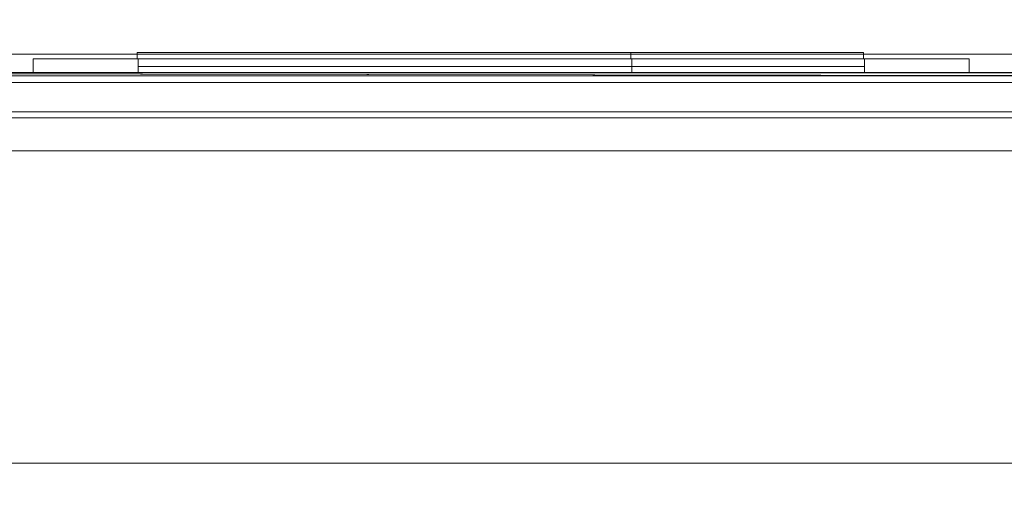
# Model space of a CAD drawing. Header units: inches. Extents: x 813 to 1305, y 19 to 194.
# Tile 209 of 256: x 1135.46 to 1141.77, y 104.09 to 107.07. Entities that reach past the tile are written whole.
import ezdxf

# ---------------------------------------------------------------- set-up
doc = ezdxf.new("R2010")
doc.units = ezdxf.units.IN
doc.header["$MEASUREMENT"] = 0
for name, color, linetype, true_color in [('CET color Grey2', 7, 'Continuous', 0x060606), ('CET color Grey98', 7, 'Continuous', 0xfafafa), ('CET color NavajoWhite4', 7, 'Continuous', 0x81775f)]:
    doc.layers.add(name, color=color, linetype=linetype, true_color=true_color)
doc.layers.add('CET Default', color=7, linetype='Continuous')

# ---------------------------------------------------------------- blocks, each defined once
blk = doc.blocks.new('*C217')
at = {"layer": 'CET color Grey98', "linetype": 'Continuous', "lineweight": 0}
for points, invisible_edges in [([(0.1181, -0.1181, 29), (84, 0, 28.8819), (0, 0, 28.8819), (0.1181, -0.1181, 29)], 9), ([(0, 0, 28.8819), (84, 0, 28.8819), (84, 0, 27.8681), (0, 0, 28.8819)], 4), ([(0, 0, 28.8819), (84, 0, 27.8681), (0, 0, 27.8681), (0, 0, 28.8819)], 9), ([(0, 0, 27.8681), (84, 0, 27.8681), (83.8819, -0.1181, 27.75), (0, 0, 27.8681)], 4), ([(0, 0, 27.8681), (83.8819, -0.1181, 27.75), (0.1181, -0.1181, 27.75), (0, 0, 27.8681)], 9), ([(0.1181, -0.1181, 29), (83.8819, -0.1181, 29), (84, 0, 28.8819), (0.1181, -0.1181, 29)], 4), ([(0.1181, -23.913, 29), (83.8819, -23.913, 29), (83.8819, -0.1181, 29), (0.1181, -23.913, 29)], 4), ([(0.1181, -23.913, 29), (83.8819, -0.1181, 29), (0.1181, -0.1181, 29), (0.1181, -23.913, 29)], 9), ([(0.1181, -0.1181, 27.75), (83.8819, -0.1181, 27.75), (83.8819, -0.1181, 29), (0.1181, -0.1181, 27.75)], 4), ([(0.1181, -0.1181, 27.75), (83.8819, -0.1181, 29), (0.1181, -0.1181, 29), (0.1181, -0.1181, 27.75)], 9)]:
    blk.add_3dface(points, dxfattribs=dict(at, invisible_edges=invisible_edges))
at = {"layer": 'CET color NavajoWhite4', "linetype": 'Continuous', "lineweight": 0}
for points, invisible_edges in [([(0.1181, -23.913, 27.75), (83.8819, -0.1181, 27.75), (83.8819, -23.913, 27.75), (0.1181, -23.913, 27.75)], 9), ([(0.1181, -23.913, 27.75), (0.1181, -0.1181, 27.75), (83.8819, -0.1181, 27.75), (0.1181, -23.913, 27.75)], 4)]:
    blk.add_3dface(points, dxfattribs=dict(at, invisible_edges=invisible_edges))
blk = doc.blocks.new('*C213')
at = {"layer": 'CET Default', "linetype": 'Continuous', "lineweight": 0, "rotation": 179.9999999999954}
blk.add_blockref('*C217', (415.7222, 919.8549), dxfattribs=at)
blk = doc.blocks.new('*C268')
at = {"layer": 'CET color Grey2', "linetype": 'Continuous', "lineweight": 0}
for points, invisible_edges in [([(40, 2.5, 32.1525), (2, 2.5, 32.1525), (2, 2.5, 34.0275), (40, 2.5, 32.1525)], 4), ([(40, 2.5, 32.1525), (2, 2.5, 34.0275), (40, 2.5, 34.0275), (40, 2.5, 32.1525)], 9), ([(2, 2.5, 32.1525), (40, 2.5, 32.1525), (40, 0.5, 32.1525), (2, 2.5, 32.1525)], 4), ([(2, 2.5, 32.1525), (40, 0.5, 32.1525), (2, 0.5, 32.1525), (2, 2.5, 32.1525)], 9), ([(2, 0.5, 34.0275), (40, 0.5, 34.0275), (40, 2.5, 34.0275), (2, 0.5, 34.0275)], 4), ([(2, 0.5, 34.0275), (40, 2.5, 34.0275), (2, 2.5, 34.0275), (2, 0.5, 34.0275)], 9), ([(40, 2.5, 48.4213), (2, 2.5, 48.4213), (2, 2.5, 49.4213), (40, 2.5, 48.4213)], 4), ([(40, 2.5, 48.4213), (2, 2.5, 49.4213), (40, 2.5, 49.4213), (40, 2.5, 48.4213)], 9), ([(2, 2.5, 48.4213), (40, 2.5, 48.4213), (40, 0.5, 48.4213), (2, 2.5, 48.4213)], 4), ([(2, 2.5, 48.4213), (40, 0.5, 48.4213), (2, 0.5, 48.4213), (2, 2.5, 48.4213)], 9), ([(2, 0.5, 49.4213), (40, 0.5, 49.4213), (40, 2.5, 49.4213), (2, 0.5, 49.4213)], 4), ([(2, 0.5, 49.4213), (40, 2.5, 49.4213), (2, 2.5, 49.4213), (2, 0.5, 49.4213)], 9), ([(40, 2.5, 8.59), (2, 2.5, 8.59), (2, 2.5, 9.59), (40, 2.5, 8.59)], 4), ([(40, 2.5, 8.59), (2, 2.5, 9.59), (40, 2.5, 9.59), (40, 2.5, 8.59)], 9), ([(2, 2.5, 8.59), (40, 2.5, 8.59), (40, 0.5, 8.59), (2, 2.5, 8.59)], 4), ([(2, 2.5, 8.59), (40, 0.5, 8.59), (2, 0.5, 8.59), (2, 2.5, 8.59)], 9), ([(2, 0.5, 9.59), (40, 0.5, 9.59), (40, 2.5, 9.59), (2, 0.5, 9.59)], 4), ([(2, 0.5, 9.59), (40, 2.5, 9.59), (2, 2.5, 9.59), (2, 0.5, 9.59)], 9), ([(40, 2.5, 0.5), (2, 2.5, 0.5), (2, 2.5, 1.5), (40, 2.5, 0.5)], 4), ([(40, 2.5, 0.5), (2, 2.5, 1.5), (40, 2.5, 1.5), (40, 2.5, 0.5)], 9), ([(2, 2.5, 0.5), (40, 2.5, 0.5), (40, 0.5, 0.5), (2, 2.5, 0.5)], 4), ([(2, 2.5, 0.5), (40, 0.5, 0.5), (2, 0.5, 0.5), (2, 2.5, 0.5)], 9), ([(2, 0.5, 1.5), (40, 0.5, 1.5), (40, 2.5, 1.5), (2, 0.5, 1.5)], 4), ([(2, 0.5, 1.5), (40, 2.5, 1.5), (2, 2.5, 1.5), (2, 0.5, 1.5)], 9), ([(2, 0.5, 32.1525), (40, 0.5, 32.1525), (40, 0.5, 34.0275), (2, 0.5, 32.1525)], 4), ([(2, 0.5, 32.1525), (40, 0.5, 34.0275), (2, 0.5, 34.0275), (2, 0.5, 32.1525)], 9), ([(2, 0.5, 48.4213), (40, 0.5, 48.4213), (40, 0.5, 49.4213), (2, 0.5, 48.4213)], 4), ([(2, 0.5, 48.4213), (40, 0.5, 49.4213), (2, 0.5, 49.4213), (2, 0.5, 48.4213)], 9), ([(2, 0.5, 8.59), (40, 0.5, 8.59), (40, 0.5, 9.59), (2, 0.5, 8.59)], 4), ([(2, 0.5, 8.59), (40, 0.5, 9.59), (2, 0.5, 9.59), (2, 0.5, 8.59)], 9), ([(2, 0.5, 0.5), (40, 0.5, 0.5), (40, 0.5, 1.5), (2, 0.5, 0.5)], 4), ([(2, 0.5, 0.5), (40, 0.5, 1.5), (2, 0.5, 1.5), (2, 0.5, 0.5)], 9)]:
    blk.add_3dface(points, dxfattribs=dict(at, invisible_edges=invisible_edges))
at = {"layer": 'CET color Grey98', "linetype": 'Continuous', "lineweight": 0}
for points, invisible_edges in [([(5.78, 3.09, 5.5455), (5.78, 3.09, 5.0305), (5.11, 3.09, 2.5955), (5.78, 3.09, 5.5455)], 15), ([(5.78, 3.09, 7.5455), (5.78, 3.09, 5.5455), (5.11, 3.09, 2.5955), (5.78, 3.09, 7.5455)], 6), ([(5.78, 3.09, 7.5455), (5.11, 3.09, 2.5955), (5.11, 3.09, 8.2155), (5.78, 3.09, 7.5455)], 13), ([(10.43, 3.09, 7.5455), (5.78, 3.09, 7.5455), (5.11, 3.09, 8.2155), (10.43, 3.09, 7.5455)], 6), ([(10.43, 3.09, 7.5455), (5.11, 3.09, 8.2155), (11.1, 3.09, 8.2155), (10.43, 3.09, 7.5455)], 13), ([(8.94, 3.09, 3.3705), (11.1, 3.09, 2.5955), (5.11, 3.09, 2.5955), (8.94, 3.09, 3.3705)], 13), ([(5.78, 3.09, 3.3705), (8.94, 3.09, 3.3705), (5.11, 3.09, 2.5955), (5.78, 3.09, 3.3705)], 6), ([(5.78, 3.09, 3.3705), (5.11, 3.09, 2.5955), (5.78, 3.09, 5.0305), (5.78, 3.09, 3.3705)], 11), ([(5.11, 3.09, 2.5955), (11.1, 3.09, 2.5955), (5.11, 3, 2.5955), (5.11, 3.09, 2.5955)], 2), ([(11.1, 3.09, 2.5955), (11.1, 3, 2.5955), (5.11, 3, 2.5955), (11.1, 3.09, 2.5955)], 4), ([(5.11, 3.09, 8.2155), (5.11, 3.09, 2.5955), (5.11, 3, 8.2155), (5.11, 3.09, 8.2155)], 2), ([(5.11, 3.09, 2.5955), (5.11, 3, 2.5955), (5.11, 3, 8.2155), (5.11, 3.09, 2.5955)], 4), ([(11.1, 3.09, 8.2155), (5.11, 3.09, 8.2155), (11.1, 3, 8.2155), (11.1, 3.09, 8.2155)], 2), ([(5.11, 3.09, 8.2155), (5.11, 3, 8.2155), (11.1, 3, 8.2155), (5.11, 3.09, 8.2155)], 4), ([(10.425, 3.09, 5.5505), (5.775, 3.09, 5.5505), (5.775, 3.1294, 5.5505), (10.425, 3.09, 5.5505)], 4), ([(10.425, 3.09, 5.5505), (5.775, 3.1294, 5.5505), (10.425, 3.1294, 5.5505), (10.425, 3.09, 5.5505)], 9), ([(10.425, 3.1294, 7.5505), (5.775, 3.1294, 7.5505), (5.775, 3.09, 7.5505), (10.425, 3.1294, 7.5505)], 4), ([(10.425, 3.1294, 7.5505), (5.775, 3.09, 7.5505), (10.425, 3.09, 7.5505), (10.425, 3.1294, 7.5505)], 9), ([(10.425, 3.1294, 5.5505), (5.775, 3.1294, 5.5505), (5.775, 3.1294, 7.5505), (10.425, 3.1294, 5.5505)], 4), ([(10.425, 3.1294, 5.5505), (5.775, 3.1294, 7.5505), (10.425, 3.1294, 7.5505), (10.425, 3.1294, 5.5505)], 9), ([(5.775, 3.1294, 5.5505), (5.775, 3.09, 5.5505), (5.775, 3.09, 7.5505), (5.775, 3.1294, 5.5505)], 4), ([(5.775, 3.1294, 5.5505), (5.775, 3.09, 7.5505), (5.775, 3.1294, 7.5505), (5.775, 3.1294, 5.5505)], 9), ([(5.775, 3.09, 5.0305), (5.775, 3.1294, 5.0305), (5.775, 3.1294, 3.3705), (5.775, 3.09, 5.0305)], 4), ([(5.775, 3.09, 5.0305), (5.775, 3.1294, 3.3705), (5.775, 3.09, 3.3705), (5.775, 3.09, 5.0305)], 9), ([(5.775, 3.09, 5.0305), (8.935, 3.09, 5.0305), (8.935, 3.1294, 5.0305), (5.775, 3.09, 5.0305)], 4), ([(5.775, 3.09, 5.0305), (8.935, 3.1294, 5.0305), (5.775, 3.1294, 5.0305), (5.775, 3.09, 5.0305)], 9), ([(5.775, 3.1294, 3.3705), (8.935, 3.1294, 3.3705), (8.935, 3.09, 3.3705), (5.775, 3.1294, 3.3705)], 4), ([(5.775, 3.1294, 3.3705), (8.935, 3.09, 3.3705), (5.775, 3.09, 3.3705), (5.775, 3.1294, 3.3705)], 9), ([(5.775, 3.1294, 5.0305), (8.935, 3.1294, 5.0305), (8.935, 3.1294, 3.3705), (5.775, 3.1294, 5.0305)], 4), ([(5.775, 3.1294, 5.0305), (8.935, 3.1294, 3.3705), (5.775, 3.1294, 3.3705), (5.775, 3.1294, 5.0305)], 9), ([(5.775, 3.09, 5.5505), (10.425, 3.09, 5.5505), (10.425, 3.09, 7.5505), (5.775, 3.09, 5.5505)], 4), ([(5.775, 3.09, 5.5505), (10.425, 3.09, 7.5505), (5.775, 3.09, 7.5505), (5.775, 3.09, 5.5505)], 9), ([(8.935, 3.09, 5.0305), (5.775, 3.09, 5.0305), (5.775, 3.09, 3.3705), (8.935, 3.09, 5.0305)], 4), ([(8.935, 3.09, 5.0305), (5.775, 3.09, 3.3705), (8.935, 3.09, 3.3705), (8.935, 3.09, 5.0305)], 9), ([(5.78, 3.09, 5.5455), (5.78, 3.09, 7.5455), (5.78, 3, 5.5455), (5.78, 3.09, 5.5455)], 2), ([(5.78, 3.09, 7.5455), (5.78, 3, 7.5455), (5.78, 3, 5.5455), (5.78, 3.09, 7.5455)], 4), ([(10.43, 3.09, 5.5455), (5.78, 3.09, 5.5455), (10.43, 3, 5.5455), (10.43, 3.09, 5.5455)], 2), ([(5.78, 3.09, 5.5455), (5.78, 3, 5.5455), (10.43, 3, 5.5455), (5.78, 3.09, 5.5455)], 4), ([(5.78, 3.09, 5.0305), (8.94, 3.09, 5.0305), (5.78, 3, 5.0305), (5.78, 3.09, 5.0305)], 2), ([(8.94, 3.09, 5.0305), (8.94, 3, 5.0305), (5.78, 3, 5.0305), (8.94, 3.09, 5.0305)], 4), ([(5.78, 3.09, 3.3705), (5.78, 3.09, 5.0305), (5.78, 3, 3.3705), (5.78, 3.09, 3.3705)], 2), ([(5.78, 3.09, 5.0305), (5.78, 3, 5.0305), (5.78, 3, 3.3705), (5.78, 3.09, 5.0305)], 4), ([(8.94, 3.09, 3.3705), (5.78, 3.09, 3.3705), (8.94, 3, 3.3705), (8.94, 3.09, 3.3705)], 2), ([(5.78, 3.09, 3.3705), (5.78, 3, 3.3705), (8.94, 3, 3.3705), (5.78, 3.09, 3.3705)], 4), ([(5.78, 3.09, 5.5455), (10.43, 3.09, 5.5455), (8.94, 3.09, 5.0305), (5.78, 3.09, 5.5455)], 6), ([(5.78, 3.09, 5.5455), (8.94, 3.09, 5.0305), (5.78, 3.09, 5.0305), (5.78, 3.09, 5.5455)], 13), ([(5.78, 3.09, 7.5455), (10.43, 3.09, 7.5455), (5.78, 3, 7.5455), (5.78, 3.09, 7.5455)], 2), ([(10.43, 3.09, 7.5455), (10.43, 3, 7.5455), (5.78, 3, 7.5455), (10.43, 3.09, 7.5455)], 4), ([(10.3675, 3.09, 5.608), (5.8425, 3.09, 5.608), (5.8425, 3.09, 7.483), (10.3675, 3.09, 5.608)], 4), ([(10.3675, 3.09, 5.608), (5.8425, 3.09, 7.483), (10.3675, 3.09, 7.483), (10.3675, 3.09, 5.608)], 9), ([(8.8775, 3.09, 3.433), (5.8425, 3.09, 3.433), (5.8425, 3.09, 4.968), (8.8775, 3.09, 3.433)], 4), ([(8.8775, 3.09, 3.433), (5.8425, 3.09, 4.968), (8.8775, 3.09, 4.968), (8.8775, 3.09, 3.433)], 9), ([(8.935, 3.1294, 5.0305), (8.935, 3.09, 5.0305), (8.935, 3.09, 3.3705), (8.935, 3.1294, 5.0305)], 4), ([(8.935, 3.1294, 5.0305), (8.935, 3.09, 3.3705), (8.935, 3.1294, 3.3705), (8.935, 3.1294, 5.0305)], 9), ([(8.94, 3.09, 5.0305), (8.94, 3.09, 3.3705), (8.94, 3, 5.0305), (8.94, 3.09, 5.0305)], 2), ([(8.94, 3.09, 3.3705), (8.94, 3, 3.3705), (8.94, 3, 5.0305), (8.94, 3.09, 3.3705)], 4), ([(10.43, 3.09, 5.5455), (8.94, 3.09, 3.3705), (8.94, 3.09, 5.0305), (10.43, 3.09, 5.5455)], 13), ([(8.94, 3.09, 3.3705), (10.43, 3.09, 5.5455), (11.1, 3.09, 2.5955), (8.94, 3.09, 3.3705)], 15), ([(10.425, 3.09, 5.5505), (10.425, 3.1294, 5.5505), (10.425, 3.1294, 7.5505), (10.425, 3.09, 5.5505)], 4), ([(10.425, 3.09, 5.5505), (10.425, 3.1294, 7.5505), (10.425, 3.09, 7.5505), (10.425, 3.09, 5.5505)], 9), ([(10.43, 3.09, 5.5455), (10.43, 3.09, 7.5455), (11.1, 3.09, 8.2155), (10.43, 3.09, 5.5455)], 6), ([(10.43, 3.09, 5.5455), (11.1, 3.09, 8.2155), (11.1, 3.09, 2.5955), (10.43, 3.09, 5.5455)], 13), ([(10.43, 3.09, 7.5455), (10.43, 3.09, 5.5455), (10.43, 3, 7.5455), (10.43, 3.09, 7.5455)], 2), ([(10.43, 3.09, 5.5455), (10.43, 3, 5.5455), (10.43, 3, 7.5455), (10.43, 3.09, 5.5455)], 4), ([(11.1, 3.09, 2.5955), (11.1, 3.09, 8.2155), (11.1, 3, 2.5955), (11.1, 3.09, 2.5955)], 2), ([(11.1, 3.09, 8.2155), (11.1, 3, 8.2155), (11.1, 3, 2.5955), (11.1, 3.09, 8.2155)], 4), ([(10.43, 3.0394, 5.5455), (5.78, 3.0394, 5.5455), (5.78, 3.0394, 7.5455), (10.43, 3.0394, 5.5455)], 4), ([(10.43, 3.0394, 5.5455), (5.78, 3.0394, 7.5455), (10.43, 3.0394, 7.5455), (10.43, 3.0394, 5.5455)], 9), ([(8.94, 3.0394, 3.3705), (5.78, 3.0394, 3.3705), (5.78, 3.0394, 5.0305), (8.94, 3.0394, 3.3705)], 4), ([(8.94, 3.0394, 3.3705), (5.78, 3.0394, 5.0305), (8.94, 3.0394, 5.0305), (8.94, 3.0394, 3.3705)], 9), ([(42, 3, 0.5625), (0, 3, 0.5625), (0, 3, 0.8675), (42, 3, 0.5625)], 4), ([(42, 3, 0.5625), (0, 3, 0.8675), (42, 3, 0.8675), (42, 3, 0.5625)], 9), ([(42, 3, 0.8675), (0, 3, 0.8675), (0, 2.9375, 0.93), (42, 3, 0.8675)], 4), ([(42, 3, 0.8675), (0, 2.9375, 0.93), (42, 2.9375, 0.93), (42, 3, 0.8675)], 9), ([(41.9803, 3, 1.18), (0.0197, 3, 1.18), (0.0197, 3, 8.84), (41.9803, 3, 1.18)], 4), ([(41.9803, 3, 1.18), (0.0197, 3, 8.84), (41.9803, 3, 8.84), (41.9803, 3, 1.18)], 9), ([(41.9803, 3, 8.84), (0.0197, 3, 8.84), (0.0197, 2.9375, 8.9025), (41.9803, 3, 8.84)], 4), ([(41.9803, 3, 8.84), (0.0197, 2.9375, 8.9025), (41.9803, 2.9375, 8.9025), (41.9803, 3, 8.84)], 9), ([(0.0312, 0.0197, 49.5), (41.9687, 0.0197, 49.5), (41.9687, 2.9803, 49.5), (0.0312, 0.0197, 49.5)], 4), ([(0.0312, 0.0197, 49.5), (41.9687, 2.9803, 49.5), (0.0312, 2.9803, 49.5), (0.0312, 0.0197, 49.5)], 9), ([(0.0312, 2.9803, 49.5), (41.9687, 2.9803, 49.5), (41.9687, 2.9803, 49.25), (0.0312, 2.9803, 49.5)], 4), ([(0.0312, 2.9803, 49.5), (41.9687, 2.9803, 49.25), (0.0312, 2.9803, 49.25), (0.0312, 2.9803, 49.5)], 9), ([(0.0312, 2.9803, 49.25), (41.9687, 2.9803, 49.25), (41.9687, 0.0197, 49.25), (0.0312, 2.9803, 49.25)], 4), ([(0.0312, 2.9803, 49.25), (41.9687, 0.0197, 49.25), (0.0312, 0.0197, 49.25), (0.0312, 2.9803, 49.25)], 9), ([(41.8125, 2.9375, 9.09), (0.1875, 3, 9.1525), (41.8125, 3, 9.1525), (41.8125, 2.9375, 9.09)], 9), ([(41.8125, 2.9375, 9.09), (0.1875, 2.9375, 9.09), (0.1875, 3, 9.1525), (41.8125, 2.9375, 9.09)], 4), ([(41.8125, 3, 9.1525), (0.1875, 3, 32.9025), (41.8125, 3, 32.9025), (41.8125, 3, 9.1525)], 9), ([(41.8125, 3, 9.1525), (0.1875, 3, 9.1525), (0.1875, 3, 32.9025), (41.8125, 3, 9.1525)], 4), ([(41.8125, 3, 32.9025), (0.1875, 2.9375, 32.965), (41.8125, 2.9375, 32.965), (41.8125, 3, 32.9025)], 9), ([(41.8125, 3, 32.9025), (0.1875, 3, 32.9025), (0.1875, 2.9375, 32.965), (41.8125, 3, 32.9025)], 4), ([(41.8125, 3, 33.26), (41.8125, 2.75, 33.26), (0.1875, 3, 33.26), (41.8125, 3, 33.26)], 2), ([(0.1875, 3, 33.26), (41.8125, 2.75, 33.26), (0.1875, 2.75, 33.26), (0.1875, 3, 33.26)], 9), ([(41.8125, 3, 33.26), (0.1875, 3, 33.26), (0.1875, 3, 35.005), (41.8125, 3, 33.26)], 4), ([(41.8125, 3, 33.26), (0.1875, 3, 35.005), (41.8125, 3, 35.005), (41.8125, 3, 33.26)], 9), ([(41.8125, 2.75, 34.92), (41.8125, 3, 34.92), (0.1875, 3, 34.92), (41.8125, 2.75, 34.92)], 4), ([(41.8125, 2.75, 34.92), (0.1875, 3, 34.92), (0.1875, 2.75, 34.92), (41.8125, 2.75, 34.92)], 9), ([(41.8125, 3, 35.26), (41.8125, 2.75, 35.26), (0.1875, 3, 35.26), (41.8125, 3, 35.26)], 2), ([(0.1875, 3, 35.26), (41.8125, 2.75, 35.26), (0.1875, 2.75, 35.26), (0.1875, 3, 35.26)], 9), ([(41.8125, 3, 35.26), (0.1875, 3, 35.26), (0.1875, 3, 37.005), (41.8125, 3, 35.26)], 4), ([(41.8125, 3, 35.26), (0.1875, 3, 37.005), (41.8125, 3, 37.005), (41.8125, 3, 35.26)], 9), ([(41.8125, 2.75, 36.92), (41.8125, 3, 36.92), (0.1875, 3, 36.92), (41.8125, 2.75, 36.92)], 4), ([(41.8125, 2.75, 36.92), (0.1875, 3, 36.92), (0.1875, 2.75, 36.92), (41.8125, 2.75, 36.92)], 9), ([(41.8125, 3, 37.26), (41.8125, 2.75, 37.26), (0.1875, 3, 37.26), (41.8125, 3, 37.26)], 2), ([(0.1875, 3, 37.26), (41.8125, 2.75, 37.26), (0.1875, 2.75, 37.26), (0.1875, 3, 37.26)], 9), ([(41.8125, 3, 37.26), (0.1875, 3, 37.26), (0.1875, 3, 39.005), (41.8125, 3, 37.26)], 4), ([(41.8125, 3, 37.26), (0.1875, 3, 39.005), (41.8125, 3, 39.005), (41.8125, 3, 37.26)], 9), ([(41.8125, 2.75, 38.92), (41.8125, 3, 38.92), (0.1875, 3, 38.92), (41.8125, 2.75, 38.92)], 4), ([(41.8125, 2.75, 38.92), (0.1875, 3, 38.92), (0.1875, 2.75, 38.92), (41.8125, 2.75, 38.92)], 9), ([(41.8125, 3, 39.26), (41.8125, 2.75, 39.26), (0.1875, 3, 39.26), (41.8125, 3, 39.26)], 2), ([(0.1875, 3, 39.26), (41.8125, 2.75, 39.26), (0.1875, 2.75, 39.26), (0.1875, 3, 39.26)], 9), ([(41.8125, 3, 39.26), (0.1875, 3, 39.26), (0.1875, 3, 41.005), (41.8125, 3, 39.26)], 4), ([(41.8125, 3, 39.26), (0.1875, 3, 41.005), (41.8125, 3, 41.005), (41.8125, 3, 39.26)], 9), ([(41.8125, 2.75, 40.92), (41.8125, 3, 40.92), (0.1875, 3, 40.92), (41.8125, 2.75, 40.92)], 4), ([(41.8125, 2.75, 40.92), (0.1875, 3, 40.92), (0.1875, 2.75, 40.92), (41.8125, 2.75, 40.92)], 9), ([(41.8125, 3, 41.26), (41.8125, 2.75, 41.26), (0.1875, 3, 41.26), (41.8125, 3, 41.26)], 2), ([(0.1875, 3, 41.26), (41.8125, 2.75, 41.26), (0.1875, 2.75, 41.26), (0.1875, 3, 41.26)], 9), ([(41.8125, 3, 41.26), (0.1875, 3, 41.26), (0.1875, 3, 43.005), (41.8125, 3, 41.26)], 4), ([(41.8125, 3, 41.26), (0.1875, 3, 43.005), (41.8125, 3, 43.005), (41.8125, 3, 41.26)], 9), ([(41.8125, 2.75, 42.92), (41.8125, 3, 42.92), (0.1875, 3, 42.92), (41.8125, 2.75, 42.92)], 4), ([(41.8125, 2.75, 42.92), (0.1875, 3, 42.92), (0.1875, 2.75, 42.92), (41.8125, 2.75, 42.92)], 9), ([(41.8125, 3, 43.26), (41.8125, 2.75, 43.26), (0.1875, 3, 43.26), (41.8125, 3, 43.26)], 2), ([(0.1875, 3, 43.26), (41.8125, 2.75, 43.26), (0.1875, 2.75, 43.26), (0.1875, 3, 43.26)], 9), ([(41.8125, 3, 43.26), (0.1875, 3, 43.26), (0.1875, 3, 45.005), (41.8125, 3, 43.26)], 4), ([(41.8125, 3, 43.26), (0.1875, 3, 45.005), (41.8125, 3, 45.005), (41.8125, 3, 43.26)], 9), ([(41.8125, 2.75, 44.92), (41.8125, 3, 44.92), (0.1875, 3, 44.92), (41.8125, 2.75, 44.92)], 4), ([(41.8125, 2.75, 44.92), (0.1875, 3, 44.92), (0.1875, 2.75, 44.92), (41.8125, 2.75, 44.92)], 9), ([(41.8125, 3, 45.26), (41.8125, 2.75, 45.26), (0.1875, 3, 45.26), (41.8125, 3, 45.26)], 2), ([(0.1875, 3, 45.26), (41.8125, 2.75, 45.26), (0.1875, 2.75, 45.26), (0.1875, 3, 45.26)], 9), ([(41.8125, 3, 45.26), (0.1875, 3, 45.26), (0.1875, 3, 47.005), (41.8125, 3, 45.26)], 4), ([(41.8125, 3, 45.26), (0.1875, 3, 47.005), (41.8125, 3, 47.005), (41.8125, 3, 45.26)], 9), ([(41.8125, 2.75, 46.92), (41.8125, 3, 46.92), (0.1875, 3, 46.92), (41.8125, 2.75, 46.92)], 4), ([(41.8125, 2.75, 46.92), (0.1875, 3, 46.92), (0.1875, 2.75, 46.92), (41.8125, 2.75, 46.92)], 9), ([(41.8125, 3, 47.26), (41.8125, 2.75, 47.26), (0.1875, 3, 47.26), (41.8125, 3, 47.26)], 2), ([(0.1875, 3, 47.26), (41.8125, 2.75, 47.26), (0.1875, 2.75, 47.26), (0.1875, 3, 47.26)], 9), ([(41.8125, 3, 47.26), (0.1875, 3, 47.26), (0.1875, 3, 49.005), (41.8125, 3, 47.26)], 4), ([(41.8125, 3, 47.26), (0.1875, 3, 49.005), (41.8125, 3, 49.005), (41.8125, 3, 47.26)], 9), ([(5.78, 3, 5.0305), (5.11, 3, 2.5955), (5.78, 3, 3.3705), (5.78, 3, 5.0305)], 2), ([(5.11, 3, 2.5955), (8.94, 3, 3.3705), (5.78, 3, 3.3705), (5.11, 3, 2.5955)], 13), ([(5.11, 3, 2.5955), (11.1, 3, 2.5955), (8.94, 3, 3.3705), (5.11, 3, 2.5955)], 6), ([(11.1, 3, 8.2155), (5.11, 3, 8.2155), (10.43, 3, 7.5455), (11.1, 3, 8.2155)], 6), ([(5.11, 3, 8.2155), (5.78, 3, 7.5455), (10.43, 3, 7.5455), (5.11, 3, 8.2155)], 13), ([(5.11, 3, 8.2155), (5.11, 3, 2.5955), (5.78, 3, 7.5455), (5.11, 3, 8.2155)], 6), ([(5.11, 3, 2.5955), (5.78, 3, 5.5455), (5.78, 3, 7.5455), (5.11, 3, 2.5955)], 4), ([(5.78, 3, 5.0305), (8.94, 3, 5.0305), (5.78, 3, 5.5455), (5.78, 3, 5.0305)], 2), ([(8.94, 3, 5.0305), (10.43, 3, 5.5455), (5.78, 3, 5.5455), (8.94, 3, 5.0305)], 13), ([(11.1, 3, 2.5955), (10.43, 3, 5.5455), (8.94, 3, 3.3705), (11.1, 3, 2.5955)], 15), ([(8.94, 3, 5.0305), (8.94, 3, 3.3705), (10.43, 3, 5.5455), (8.94, 3, 5.0305)], 6), ([(11.1, 3, 2.5955), (11.1, 3, 8.2155), (10.43, 3, 5.5455), (11.1, 3, 2.5955)], 6), ([(11.1, 3, 8.2155), (10.43, 3, 7.5455), (10.43, 3, 5.5455), (11.1, 3, 8.2155)], 13), ([(42, 2.9375, 0.93), (0, 2.9375, 0.93), (0, 2.75, 0.93), (42, 2.9375, 0.93)], 4), ([(42, 2.9375, 0.93), (0, 2.75, 0.93), (42, 2.75, 0.93), (42, 2.9375, 0.93)], 9), ([(42, 2.75, 0.5), (0, 2.75, 0.5), (0, 2.9375, 0.5), (42, 2.75, 0.5)], 4), ([(42, 2.75, 0.5), (0, 2.9375, 0.5), (42, 2.9375, 0.5), (42, 2.75, 0.5)], 9), ([(41.9803, 2.9375, 8.9025), (0.0197, 2.9375, 8.9025), (0.0197, 2.75, 8.9025), (41.9803, 2.9375, 8.9025)], 4), ([(41.9803, 2.9375, 8.9025), (0.0197, 2.75, 8.9025), (41.9803, 2.75, 8.9025), (41.9803, 2.9375, 8.9025)], 9), ([(41.9803, 2.75, 1.1175), (0.0197, 2.75, 1.1175), (0.0197, 2.9375, 1.1175), (41.9803, 2.75, 1.1175)], 4), ([(41.9803, 2.75, 1.1175), (0.0197, 2.9375, 1.1175), (41.9803, 2.9375, 1.1175), (41.9803, 2.75, 1.1175)], 9), ([(41.8125, 2.75, 9.09), (0.1875, 2.9375, 9.09), (41.8125, 2.9375, 9.09), (41.8125, 2.75, 9.09)], 9), ([(41.8125, 2.75, 9.09), (0.1875, 2.75, 9.09), (0.1875, 2.9375, 9.09), (41.8125, 2.75, 9.09)], 4), ([(41.8125, 2.9375, 32.965), (0.1875, 2.75, 32.965), (41.8125, 2.75, 32.965), (41.8125, 2.9375, 32.965)], 9), ([(41.8125, 2.9375, 32.965), (0.1875, 2.9375, 32.965), (0.1875, 2.75, 32.965), (41.8125, 2.9375, 32.965)], 4), ([(42, 2.75, 0.93), (0, 2.75, 0.93), (0, 2.75, 0.5), (42, 2.75, 0.93)], 4), ([(42, 2.75, 0.93), (0, 2.75, 0.5), (42, 2.75, 0.5), (42, 2.75, 0.93)], 9), ([(41.9803, 2.75, 8.9025), (0.0197, 2.75, 8.9025), (0.0197, 2.75, 1.1175), (41.9803, 2.75, 8.9025)], 4), ([(41.9803, 2.75, 8.9025), (0.0197, 2.75, 1.1175), (41.9803, 2.75, 1.1175), (41.9803, 2.75, 8.9025)], 9), ([(41.9803, 2.7106, 0.93), (0.0197, 2.7106, 0.93), (0.0197, 2.75, 0.93), (41.9803, 2.7106, 0.93)], 4), ([(41.9803, 2.7106, 0.93), (0.0197, 2.75, 0.93), (41.9803, 2.75, 0.93), (41.9803, 2.7106, 0.93)], 9), ([(41.9803, 2.75, 1.1175), (0.0197, 2.75, 1.1175), (0.0197, 2.7106, 1.1175), (41.9803, 2.75, 1.1175)], 4), ([(41.9803, 2.75, 1.1175), (0.0197, 2.7106, 1.1175), (41.9803, 2.7106, 1.1175), (41.9803, 2.75, 1.1175)], 9), ([(41.9803, 2.75, 0.93), (0.0197, 2.75, 0.93), (0.0197, 2.75, 1.1175), (41.9803, 2.75, 0.93)], 4), ([(41.9803, 2.75, 0.93), (0.0197, 2.75, 1.1175), (41.9803, 2.75, 1.1175), (41.9803, 2.75, 0.93)], 9), ([(41.9803, 2.7106, 8.9025), (0.0197, 2.7106, 8.9025), (0.0197, 2.75, 8.9025), (41.9803, 2.7106, 8.9025)], 4), ([(41.9803, 2.7106, 8.9025), (0.0197, 2.75, 8.9025), (41.9803, 2.75, 8.9025), (41.9803, 2.7106, 8.9025)], 9), ([(41.9803, 2.75, 9.09), (0.0197, 2.75, 9.09), (0.0197, 2.7106, 9.09), (41.9803, 2.75, 9.09)], 4), ([(41.9803, 2.75, 9.09), (0.0197, 2.7106, 9.09), (41.9803, 2.7106, 9.09), (41.9803, 2.75, 9.09)], 9), ([(41.9803, 2.75, 8.9025), (0.0197, 2.75, 8.9025), (0.0197, 2.75, 9.09), (41.9803, 2.75, 8.9025)], 4), ([(41.9803, 2.75, 8.9025), (0.0197, 2.75, 9.09), (41.9803, 2.75, 9.09), (41.9803, 2.75, 8.9025)], 9), ([(0.0197, 2.7106, 0.93), (41.9803, 2.7106, 0.93), (41.9803, 2.7106, 1.1175), (0.0197, 2.7106, 0.93)], 4), ([(0.0197, 2.7106, 0.93), (41.9803, 2.7106, 1.1175), (0.0197, 2.7106, 1.1175), (0.0197, 2.7106, 0.93)], 9), ([(0.0197, 2.7106, 8.9025), (41.9803, 2.7106, 8.9025), (41.9803, 2.7106, 9.09), (0.0197, 2.7106, 8.9025)], 4), ([(0.0197, 2.7106, 8.9025), (41.9803, 2.7106, 9.09), (0.0197, 2.7106, 9.09), (0.0197, 2.7106, 8.9025)], 9), ([(41.8125, 2.75, 32.965), (0.1875, 2.75, 9.09), (41.8125, 2.75, 9.09), (41.8125, 2.75, 32.965)], 9), ([(41.8125, 2.75, 32.965), (0.1875, 2.75, 32.965), (0.1875, 2.75, 9.09), (41.8125, 2.75, 32.965)], 4), ([(41.8125, 2.75, 32.92), (0.1875, 2.75, 32.92), (0.1875, 2.75, 33.26), (41.8125, 2.75, 32.92)], 4), ([(41.8125, 2.75, 32.92), (0.1875, 2.75, 33.26), (41.8125, 2.75, 33.26), (41.8125, 2.75, 32.92)], 9), ([(41.8125, 2.75, 34.92), (0.1875, 2.75, 34.92), (0.1875, 2.75, 35.26), (41.8125, 2.75, 34.92)], 4), ([(41.8125, 2.75, 34.92), (0.1875, 2.75, 35.26), (41.8125, 2.75, 35.26), (41.8125, 2.75, 34.92)], 9), ([(41.8125, 2.75, 36.92), (0.1875, 2.75, 36.92), (0.1875, 2.75, 37.26), (41.8125, 2.75, 36.92)], 4), ([(41.8125, 2.75, 36.92), (0.1875, 2.75, 37.26), (41.8125, 2.75, 37.26), (41.8125, 2.75, 36.92)], 9), ([(41.8125, 2.75, 38.92), (0.1875, 2.75, 38.92), (0.1875, 2.75, 39.26), (41.8125, 2.75, 38.92)], 4), ([(41.8125, 2.75, 38.92), (0.1875, 2.75, 39.26), (41.8125, 2.75, 39.26), (41.8125, 2.75, 38.92)], 9), ([(41.8125, 2.75, 40.92), (0.1875, 2.75, 40.92), (0.1875, 2.75, 41.26), (41.8125, 2.75, 40.92)], 4), ([(41.8125, 2.75, 40.92), (0.1875, 2.75, 41.26), (41.8125, 2.75, 41.26), (41.8125, 2.75, 40.92)], 9), ([(41.8125, 2.75, 42.92), (0.1875, 2.75, 42.92), (0.1875, 2.75, 43.26), (41.8125, 2.75, 42.92)], 4), ([(41.8125, 2.75, 42.92), (0.1875, 2.75, 43.26), (41.8125, 2.75, 43.26), (41.8125, 2.75, 42.92)], 9), ([(41.8125, 2.75, 44.92), (0.1875, 2.75, 44.92), (0.1875, 2.75, 45.26), (41.8125, 2.75, 44.92)], 4), ([(41.8125, 2.75, 44.92), (0.1875, 2.75, 45.26), (41.8125, 2.75, 45.26), (41.8125, 2.75, 44.92)], 9), ([(41.8125, 2.75, 46.92), (0.1875, 2.75, 46.92), (0.1875, 2.75, 47.26), (41.8125, 2.75, 46.92)], 4), ([(41.8125, 2.75, 46.92), (0.1875, 2.75, 47.26), (41.8125, 2.75, 47.26), (41.8125, 2.75, 46.92)], 9)]:
    blk.add_3dface(points, dxfattribs=dict(at, invisible_edges=invisible_edges))
for points in [[(42, 2.9375, 0.5), (0, 2.9375, 0.5), (0, 3, 0.5625), (42, 2.9375, 0.5)], [(42, 2.9375, 0.5), (0, 3, 0.5625), (42, 3, 0.5625), (42, 2.9375, 0.5)], [(41.9803, 2.9375, 1.1175), (0.0197, 2.9375, 1.1175), (0.0197, 3, 1.18), (41.9803, 2.9375, 1.1175)], [(41.9803, 2.9375, 1.1175), (0.0197, 3, 1.18), (41.9803, 3, 1.18), (41.9803, 2.9375, 1.1175)], [(5.11, 3, 2.5955), (5.78, 3, 5.0305), (5.78, 3, 5.5455), (5.11, 3, 2.5955)]]:
    blk.add_3dface(points, dxfattribs=at)
blk = doc.blocks.new('*C269')
at = {"layer": 'CET Default', "linetype": 'Continuous', "lineweight": 0, "rotation": 359.9999999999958}
blk.add_blockref('*C268', (331.7222, 916.8549), dxfattribs=at)
blk = doc.blocks.new('*C250')
at = {"layer": 'CET color Grey98', "linetype": 'Continuous', "lineweight": 0}
for points, invisible_edges in [([(41.49, 14, 65), (0.5, 14, 65), (0.5, 14, 65.5), (41.49, 14, 65)], 4), ([(41.49, 14, 65), (0.5, 14, 65.5), (41.49, 14, 65.5), (41.49, 14, 65)], 9), ([(0.5, 14, 65), (41.49, 14, 65), (41.49, 0.3125, 65), (0.5, 14, 65)], 4), ([(0.5, 14, 65), (41.49, 0.3125, 65), (0.5, 0.3125, 65), (0.5, 14, 65)], 9), ([(0.5, 0.3125, 65.5), (41.49, 0.3125, 65.5), (41.49, 14, 65.5), (0.5, 0.3125, 65.5)], 4), ([(0.5, 0.3125, 65.5), (41.49, 14, 65.5), (0.5, 14, 65.5), (0.5, 0.3125, 65.5)], 9), ([(41.49, 14, 49.5), (0.5, 14, 49.5), (0.5, 14, 65), (41.49, 14, 49.5)], 4), ([(41.49, 14, 49.5), (0.5, 14, 65), (41.49, 14, 65), (41.49, 14, 49.5)], 9), ([(0.5, 14, 49.5), (41.49, 14, 49.5), (41.49, 13.5, 49.5), (0.5, 14, 49.5)], 4), ([(0.5, 14, 49.5), (41.49, 13.5, 49.5), (0.5, 13.5, 49.5), (0.5, 14, 49.5)], 9), ([(0.5, 13.5, 65), (41.49, 13.5, 65), (41.49, 14, 65), (0.5, 13.5, 65)], 4), ([(0.5, 13.5, 65), (41.49, 14, 65), (0.5, 14, 65), (0.5, 13.5, 65)], 9), ([(41.49, 13.999, 51), (0.51, 13.999, 51), (0.51, 13.999, 51.5), (41.49, 13.999, 51)], 4), ([(41.49, 13.999, 51), (0.51, 13.999, 51.5), (41.49, 13.999, 51.5), (41.49, 13.999, 51)], 9), ([(0.51, 13.999, 51), (41.49, 13.999, 51), (41.49, 0.3125, 51), (0.51, 13.999, 51)], 4), ([(0.51, 13.999, 51), (41.49, 0.3125, 51), (0.51, 0.3125, 51), (0.51, 13.999, 51)], 9), ([(0.51, 0.3125, 51.5), (41.49, 0.3125, 51.5), (41.49, 13.999, 51.5), (0.51, 0.3125, 51.5)], 4), ([(0.51, 0.3125, 51.5), (41.49, 13.999, 51.5), (0.51, 13.999, 51.5), (0.51, 0.3125, 51.5)], 9)]:
    blk.add_3dface(points, dxfattribs=dict(at, invisible_edges=invisible_edges))
blk = doc.blocks.new('*C194')
at = {"layer": 'CET Default', "linetype": 'Continuous', "lineweight": 0, "rotation": 179.9999999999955}
blk.add_blockref('*C250', (415.7222, 933.8549), dxfattribs=at)

msp = doc.modelspace()

# ---------------------------------------------------------------- block references
at = {"layer": 'CET Default', "linetype": 'Continuous', "lineweight": 0}
for name, p in [('*C213', (798.7199, -813.1289)), ('*C194', (756.7399, -813.1289)), ('*C269', (798.7199, -813.1289))]:
    msp.add_blockref(name, p, dxfattribs=at)

doc.saveas('drawing.dxf')
